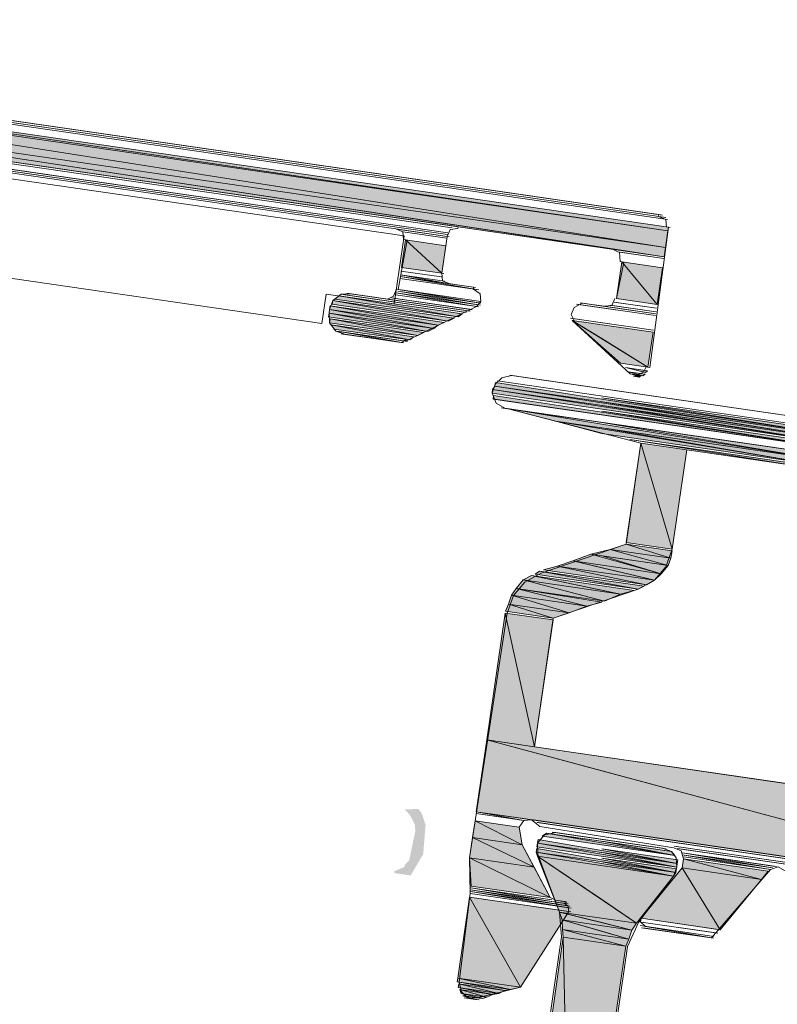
# Model space of a CAD drawing. Header units: millimetres. Extents: x 4446500 to 4448127, y 8380488 to 8381436.
# Tile 27 of 30: x 4448049 to 4448072, y 8381044 to 8381073. Entities that reach past the tile are written whole.
import ezdxf

# ---------------------------------------------------------------- set-up
doc = ezdxf.new("R2010")
doc.units = ezdxf.units.MM
doc.layers.add('Импорт в семействах', color=7, linetype='Continuous', lineweight=18)
doc.layers.add('Элементы узлов', color=7, linetype='Continuous', lineweight=18)

# ---------------------------------------------------------------- blocks, each defined once
blk = doc.blocks.new('Витражная стойка в сборе - Окно для витража_dwg-21250016-Разрез 2-2')
at = {"layer": 'Импорт в семействах'}
for points in [[(4448068.424, 8381065.933), (4448025.531, 8381072.167), (4448026.634, 8381072.506), (4448066.541, 8381066.23)], [(4448068.495, 8381066.422), (4448026.634, 8381072.506), (4448027.085, 8381072.552), (4448066.541, 8381066.712)], [(4448068.424, 8381065.933), (4448026.634, 8381072.506), (4448068.495, 8381066.422)], [(4448068.495, 8381066.422), (4448027.085, 8381072.552), (4448068.511, 8381066.531)], [(4448068.384, 8381065.662), (4448025.056, 8381071.959), (4448025.531, 8381072.167), (4448066.541, 8381065.942)], [(4448068.384, 8381065.662), (4448025.531, 8381072.167), (4448068.424, 8381065.933)], [(4448061.818, 8381065.172), (4448060.622, 8381065.346), (4448060.741, 8381066.161)], [(4448061.818, 8381065.172), (4448060.741, 8381066.161), (4448061.937, 8381065.988)], [(4448068.179, 8381064.248), (4448066.983, 8381064.422), (4448067.141, 8381065.509)], [(4448068.179, 8381064.248), (4448067.141, 8381065.509), (4448068.337, 8381065.335)], [(4448062.297, 8381063.881), (4448058.654, 8381064.411), (4448058.779, 8381064.504)], [(4448062.297, 8381063.881), (4448058.779, 8381064.504), (4448062.421, 8381063.974)], [(4448062.001, 8381063.758), (4448058.576, 8381064.255), (4448058.592, 8381064.364)], [(4448062.001, 8381063.758), (4448058.592, 8381064.364), (4448062.18, 8381063.843)], [(4448061.402, 8381063.456), (4448058.467, 8381063.883), (4448058.483, 8381063.992)], [(4448061.581, 8381063.541), (4448058.483, 8381063.992), (4448058.498, 8381064.1)], [(4448061.402, 8381063.456), (4448058.483, 8381063.992), (4448061.581, 8381063.541)], [(4448061.706, 8381063.634), (4448058.498, 8381064.1), (4448058.514, 8381064.209)], [(4448061.581, 8381063.541), (4448058.498, 8381064.1), (4448061.706, 8381063.634)], [(4448061.706, 8381063.634), (4448058.514, 8381064.209), (4448061.885, 8381063.719)], [(4448061.107, 8381063.333), (4448058.497, 8381063.712), (4448058.513, 8381063.821)], [(4448061.107, 8381063.333), (4448058.513, 8381063.821), (4448061.286, 8381063.418)], [(4448060.866, 8381063.201), (4448058.637, 8381063.525), (4448058.544, 8381063.65)], [(4448060.866, 8381063.201), (4448058.544, 8381063.65), (4448060.99, 8381063.294)], [(4448067.91, 8381062.4), (4448067.095, 8381062.518), (4448065.668, 8381063.78), (4448066.541, 8381063.243)], [(4448067.91, 8381062.4), (4448065.668, 8381063.78), (4448068.06, 8381063.432)], [(4448067.832, 8381062.244), (4448067.242, 8381062.385), (4448067.895, 8381062.291)], [(4448067.762, 8381062.144), (4448067.335, 8381062.261), (4448067.824, 8381062.19)], [(4448067.645, 8381062.105), (4448067.436, 8381062.191), (4448067.708, 8381062.152)], [(4448073.934, 8381060.303), (4448063.387, 8381061.835), (4448063.403, 8381061.945), (4448066.541, 8381061.455)], [(4448073.794, 8381060.101), (4448063.301, 8381061.626), (4448063.317, 8381061.735), (4448066.541, 8381061.232)], [(4448073.864, 8381060.202), (4448063.317, 8381061.735), (4448063.387, 8381061.835), (4448066.541, 8381061.344)], [(4448073.716, 8381059.946), (4448063.332, 8381061.455), (4448063.348, 8381061.564), (4448066.541, 8381061.065)], [(4448073.934, 8381060.303), (4448066.541, 8381061.489), (4448073.95, 8381060.412)], [(4448073.864, 8381060.202), (4448066.541, 8381061.377), (4448073.934, 8381060.303)], [(4448073.225, 8381059.628), (4448065.18, 8381060.798), (4448063.735, 8381061.174), (4448066.541, 8381060.717)], [(4448073.794, 8381060.101), (4448066.541, 8381061.266), (4448073.864, 8381060.202)], [(4448073.716, 8381059.946), (4448066.541, 8381061.1), (4448073.731, 8381060.054)], [(4448072.93, 8381059.505), (4448066.541, 8381060.437), (4448065.18, 8381060.798), (4448066.541, 8381060.571)], [(4448073.225, 8381059.628), (4448066.541, 8381060.766), (4448073.412, 8381059.768)], [(4448072.93, 8381059.505), (4448066.541, 8381060.6), (4448073.225, 8381059.628)], [(4448068.628, 8381057.022), (4448067.269, 8381057.219), (4448067.695, 8381060.155)], [(4448072.37, 8381059.475), (4448067.377, 8381060.257), (4448072.65, 8381059.49)], [(4448068.628, 8381057.022), (4448067.695, 8381060.155), (4448069.054, 8381059.957)], [(4448068.502, 8381056.54), (4448066.219, 8381056.872), (4448066.794, 8381057.011)], [(4448068.588, 8381056.75), (4448066.794, 8381057.011), (4448067.261, 8381057.165)], [(4448068.502, 8381056.54), (4448066.794, 8381057.011), (4448068.588, 8381056.75)], [(4448068.588, 8381056.75), (4448067.261, 8381057.165), (4448068.62, 8381056.967)], [(4448068.105, 8381056.098), (4448065.223, 8381056.517), (4448065.69, 8381056.671), (4448066.541, 8381056.469)], [(4448068.299, 8381056.292), (4448065.69, 8381056.671), (4448066.219, 8381056.872), (4448066.541, 8381056.782)], [(4448068.105, 8381056.098), (4448065.69, 8381056.671), (4448068.299, 8381056.292)], [(4448068.299, 8381056.292), (4448066.541, 8381056.825), (4448068.502, 8381056.54)], [(4448067.622, 8381055.835), (4448064.578, 8381056.278), (4448064.703, 8381056.371), (4448066.541, 8381056.033)], [(4448067.622, 8381055.835), (4448064.703, 8381056.371), (4448067.801, 8381055.92)], [(4448067.864, 8381055.967), (4448064.819, 8381056.409), (4448065.223, 8381056.517), (4448066.541, 8381056.242)], [(4448067.864, 8381055.967), (4448065.223, 8381056.517), (4448068.105, 8381056.098)], [(4448066.627, 8381055.48), (4448064.018, 8381055.859), (4448064.22, 8381056.108), (4448066.541, 8381055.503)], [(4448067.102, 8381055.689), (4448064.22, 8381056.108), (4448064.462, 8381056.239), (4448066.541, 8381055.806)], [(4448066.627, 8381055.48), (4448064.22, 8381056.108), (4448067.102, 8381055.689)], [(4448067.102, 8381055.689), (4448064.462, 8381056.239), (4448067.506, 8381055.797)], [(4448066.106, 8381055.334), (4448063.877, 8381055.658), (4448064.018, 8381055.859)], [(4448066.106, 8381055.334), (4448064.018, 8381055.859), (4448066.541, 8381055.456)], [(4448065.578, 8381055.133), (4448063.783, 8381055.394), (4448063.877, 8381055.658)], [(4448065.578, 8381055.133), (4448063.877, 8381055.658), (4448066.106, 8381055.334)], [(4448065.111, 8381054.979), (4448063.698, 8381055.184), (4448063.783, 8381055.394)], [(4448065.111, 8381054.979), (4448063.783, 8381055.394), (4448065.578, 8381055.133)], [(4448064.558, 8381051.173), (4448063.144, 8381051.379), (4448063.69, 8381055.13)], [(4448064.558, 8381051.173), (4448063.69, 8381055.13), (4448065.103, 8381054.925)], [(4448080.777, 8381046.652), (4448062.836, 8381049.259), (4448063.144, 8381051.379), (4448066.541, 8381050.468)], [(4448080.777, 8381046.652), (4448063.144, 8381051.379), (4448081.085, 8381048.771)], [(4448060.897, 8381047.375), (4448061.267, 8381048.008), (4448061.336, 8381048.866), (4448061.22, 8381049.216), (4448061.127, 8381049.34), (4448060.719, 8381049.325), (4448060.878, 8381049.155), (4448061.025, 8381048.866), (4448061.03, 8381048.669), (4448060.852, 8381047.826), (4448060.719, 8381047.679), (4448060.711, 8381047.625), (4448060.416, 8381047.501), (4448060.416, 8381047.445), (4448060.711, 8381047.402)], [(4448064.194, 8381048.284), (4448062.726, 8381048.497), (4448062.797, 8381048.987)], [(4448064.194, 8381048.284), (4448062.797, 8381048.987), (4448064.102, 8381048.798)], [(4448064.542, 8381047.623), (4448062.639, 8381047.9), (4448062.726, 8381048.497)], [(4448064.542, 8381047.623), (4448062.726, 8381048.497), (4448064.194, 8381048.284)], [(4448068.699, 8381047.962), (4448064.785, 8381048.531), (4448064.909, 8381048.624), (4448066.541, 8381048.339)], [(4448068.76, 8381047.62), (4448064.628, 8381048.221), (4448064.644, 8381048.33), (4448066.541, 8381048.003)], [(4448068.776, 8381047.729), (4448064.644, 8381048.33), (4448064.66, 8381048.439), (4448066.541, 8381048.115)], [(4448068.699, 8381047.962), (4448066.541, 8381048.387), (4448068.606, 8381048.087)], [(4448068.736, 8381047.457), (4448064.605, 8381048.058), (4448064.621, 8381048.167), (4448066.541, 8381047.836)], [(4448068.666, 8381047.357), (4448064.643, 8381047.941), (4448064.605, 8381048.058), (4448066.541, 8381047.724)], [(4448067.575, 8381045.961), (4448065.292, 8381046.293), (4448064.643, 8381047.941), (4448066.541, 8381046.66)], [(4448067.575, 8381045.961), (4448064.643, 8381047.941), (4448068.666, 8381047.357)], [(4448068.776, 8381047.729), (4448066.541, 8381048.166), (4448068.792, 8381047.838)], [(4448068.76, 8381047.62), (4448066.541, 8381048.054), (4448068.776, 8381047.729)], [(4448065.021, 8381046.721), (4448062.683, 8381047.061), (4448062.639, 8381047.9)], [(4448065.021, 8381046.721), (4448062.639, 8381047.9), (4448064.542, 8381047.623)], [(4448068.736, 8381047.457), (4448066.541, 8381047.888), (4448068.752, 8381047.567)], [(4448068.666, 8381047.357), (4448066.541, 8381047.776), (4448068.736, 8381047.457)], [(4448071.261, 8381047.257), (4448068.923, 8381047.597), (4448068.963, 8381047.869)], [(4448071.261, 8381047.257), (4448068.963, 8381047.869), (4448071.463, 8381047.505)], [(4448070.045, 8381045.768), (4448067.708, 8381046.108), (4448068.923, 8381047.597)], [(4448070.045, 8381045.768), (4448068.923, 8381047.597), (4448071.261, 8381047.257)], [(4448064.137, 8381044.074), (4448062.288, 8381044.343), (4448062.636, 8381046.734)], [(4448064.137, 8381044.074), (4448062.636, 8381046.734), (4448065.572, 8381046.307)], [(4448067.435, 8381045.759), (4448065.369, 8381046.059), (4448065.292, 8381046.293), (4448066.541, 8381045.982)], [(4448067.435, 8381045.759), (4448065.292, 8381046.293), (4448067.575, 8381045.961)], [(4448067.341, 8381045.495), (4448065.384, 8381045.78), (4448065.369, 8381046.059), (4448066.541, 8381045.724)], [(4448067.341, 8381045.495), (4448065.369, 8381046.059), (4448067.435, 8381045.759)], [(4448067.255, 8381045.286), (4448065.407, 8381045.555), (4448065.384, 8381045.78), (4448066.541, 8381045.474)], [(4448067.255, 8381045.286), (4448065.384, 8381045.78), (4448067.341, 8381045.495)], [(4448065.635, 8381034.141), (4448063.787, 8381034.41), (4448065.407, 8381045.555), (4448065.565, 8381037.63)], [(4448065.635, 8381034.141), (4448065.407, 8381045.555), (4448067.255, 8381045.286), (4448066.142, 8381037.63)], [(4448063.849, 8381044.004), (4448062.272, 8381044.233), (4448062.288, 8381044.343)], [(4448063.678, 8381043.974), (4448062.272, 8381044.233), (4448063.849, 8381044.004)], [(4448063.849, 8381044.004), (4448062.288, 8381044.343), (4448064.137, 8381044.074)], [(4448063.499, 8381043.889), (4448062.303, 8381044.063), (4448062.319, 8381044.171)], [(4448063.499, 8381043.889), (4448062.319, 8381044.171), (4448063.678, 8381043.974)], [(4448063.328, 8381043.858), (4448062.303, 8381044.063), (4448063.499, 8381043.889)], [(4448063.149, 8381043.773), (4448062.388, 8381043.883), (4448062.35, 8381044)], [(4448063.149, 8381043.773), (4448062.35, 8381044), (4448063.328, 8381043.858)], [(4448063.033, 8381043.734), (4448062.388, 8381043.883), (4448063.149, 8381043.773)]]:
    blk.add_hatch(color=256, dxfattribs=at).paths.add_polyline_path(points)
for p, q in [((4448068.495, 8381066.422), (4448026.634, 8381072.506)), ((4448026.634, 8381072.506), (4448066.541, 8381066.23)), ((4448068.424, 8381065.933), (4448026.634, 8381072.506)), ((4448026.634, 8381072.506), (4448068.495, 8381066.422)), ((4448027.085, 8381072.552), (4448066.541, 8381066.712)), ((4448068.495, 8381066.422), (4448027.085, 8381072.552)), ((4448027.085, 8381072.552), (4448068.511, 8381066.531)), ((4448068.424, 8381065.933), (4448025.531, 8381072.167)), ((4448025.531, 8381072.167), (4448066.541, 8381065.942)), ((4448068.384, 8381065.662), (4448025.531, 8381072.167)), ((4448025.531, 8381072.167), (4448068.424, 8381065.933)), ((4448068.384, 8381065.662), (4448025.056, 8381071.959)), ((4448066.541, 8381066.712), (4448068.495, 8381066.422)), ((4448061.976, 8381066.259), (4448062.031, 8381066.252)), ((4448068.495, 8381066.422), (4448068.424, 8381065.933)), ((4448068.511, 8381066.531), (4448068.495, 8381066.422)), ((4448060.622, 8381065.346), (4448060.741, 8381066.161)), ((4448060.741, 8381066.161), (4448061.818, 8381065.172)), ((4448061.818, 8381065.172), (4448060.741, 8381066.161)), ((4448060.741, 8381066.161), (4448061.937, 8381065.988)), ((4448061.937, 8381065.988), (4448061.818, 8381065.172)), ((4448066.541, 8381066.23), (4448068.424, 8381065.933)), ((4448066.541, 8381065.942), (4448068.384, 8381065.662)), ((4448068.424, 8381065.933), (4448068.384, 8381065.662)), ((4448066.983, 8381064.422), (4448067.141, 8381065.509)), ((4448067.141, 8381065.509), (4448068.179, 8381064.248)), ((4448068.179, 8381064.248), (4448067.141, 8381065.509)), ((4448067.141, 8381065.509), (4448068.337, 8381065.335)), ((4448061.818, 8381065.172), (4448060.622, 8381065.346)), ((4448061.818, 8381065.172), (4448061.873, 8381065.164)), ((4448068.337, 8381065.335), (4448068.179, 8381064.248)), ((4448062.051, 8381064.861), (4448062.105, 8381064.853)), ((4448058.654, 8381064.411), (4448058.779, 8381064.504)), ((4448058.779, 8381064.504), (4448062.297, 8381063.881)), ((4448062.297, 8381063.881), (4448058.779, 8381064.504)), ((4448058.779, 8381064.504), (4448062.421, 8381063.974)), ((4448058.576, 8381064.255), (4448058.592, 8381064.364)), ((4448062.001, 8381063.758), (4448058.576, 8381064.255)), ((4448058.592, 8381064.364), (4448062.001, 8381063.758)), ((4448062.001, 8381063.758), (4448058.592, 8381064.364)), ((4448058.592, 8381064.364), (4448062.18, 8381063.843)), ((4448062.297, 8381063.881), (4448058.654, 8381064.411)), ((4448068.179, 8381064.248), (4448066.983, 8381064.422)), ((4448058.467, 8381063.883), (4448058.483, 8381063.992)), ((4448058.483, 8381063.992), (4448058.498, 8381064.1)), ((4448058.483, 8381063.992), (4448058.537, 8381063.984)), ((4448061.581, 8381063.541), (4448058.483, 8381063.992)), ((4448058.483, 8381063.992), (4448061.402, 8381063.456)), ((4448061.402, 8381063.456), (4448058.483, 8381063.992)), ((4448058.483, 8381063.992), (4448061.581, 8381063.541)), ((4448058.498, 8381064.1), (4448058.514, 8381064.209)), ((4448058.498, 8381064.1), (4448058.553, 8381064.092)), ((4448061.706, 8381063.634), (4448058.498, 8381064.1)), ((4448058.498, 8381064.1), (4448061.581, 8381063.541)), ((4448061.581, 8381063.541), (4448058.498, 8381064.1)), ((4448058.498, 8381064.1), (4448061.706, 8381063.634)), ((4448058.514, 8381064.209), (4448061.706, 8381063.634)), ((4448061.706, 8381063.634), (4448058.514, 8381064.209)), ((4448058.514, 8381064.209), (4448061.885, 8381063.719)), ((4448062.421, 8381063.974), (4448062.297, 8381063.881)), ((4448062.841, 8381064.191), (4448062.896, 8381064.183)), ((4448061.402, 8381063.456), (4448058.467, 8381063.883)), ((4448058.497, 8381063.712), (4448058.513, 8381063.821)), ((4448061.107, 8381063.333), (4448058.497, 8381063.712)), ((4448058.513, 8381063.821), (4448061.107, 8381063.333)), ((4448061.107, 8381063.333), (4448058.513, 8381063.821)), ((4448058.513, 8381063.821), (4448061.286, 8381063.418)), ((4448058.637, 8381063.525), (4448058.544, 8381063.65)), ((4448058.544, 8381063.65), (4448060.866, 8381063.201)), ((4448060.866, 8381063.201), (4448058.544, 8381063.65)), ((4448058.544, 8381063.65), (4448060.99, 8381063.294)), ((4448061.706, 8381063.634), (4448061.581, 8381063.541)), ((4448061.885, 8381063.719), (4448061.706, 8381063.634)), ((4448062.18, 8381063.843), (4448062.001, 8381063.758)), ((4448067.095, 8381062.518), (4448065.668, 8381063.78)), ((4448065.668, 8381063.78), (4448066.541, 8381063.243)), ((4448067.91, 8381062.4), (4448065.668, 8381063.78)), ((4448065.668, 8381063.78), (4448068.06, 8381063.432)), ((4448060.866, 8381063.201), (4448058.637, 8381063.525)), ((4448061.286, 8381063.418), (4448061.107, 8381063.333)), ((4448061.581, 8381063.541), (4448061.402, 8381063.456)), ((4448068.06, 8381063.432), (4448067.91, 8381062.4)), ((4448060.99, 8381063.294), (4448060.866, 8381063.201)), ((4448066.541, 8381063.243), (4448067.91, 8381062.4)), ((4448067.91, 8381062.4), (4448067.095, 8381062.518)), ((4448067.832, 8381062.244), (4448067.242, 8381062.385)), ((4448067.242, 8381062.385), (4448067.895, 8381062.291)), ((4448067.762, 8381062.144), (4448067.335, 8381062.261)), ((4448067.335, 8381062.261), (4448067.824, 8381062.19)), ((4448067.645, 8381062.105), (4448067.436, 8381062.191)), ((4448067.436, 8381062.191), (4448067.708, 8381062.152)), ((4448067.824, 8381062.19), (4448067.762, 8381062.144)), ((4448067.895, 8381062.291), (4448067.832, 8381062.244)), ((4448063.387, 8381061.835), (4448063.403, 8381061.945)), ((4448063.403, 8381061.945), (4448066.541, 8381061.455)), ((4448067.708, 8381062.152), (4448067.645, 8381062.105)), ((4448063.301, 8381061.626), (4448063.317, 8381061.735)), ((4448073.794, 8381060.101), (4448063.301, 8381061.626)), ((4448063.317, 8381061.735), (4448063.387, 8381061.835)), ((4448073.864, 8381060.202), (4448063.317, 8381061.735)), ((4448063.317, 8381061.735), (4448066.541, 8381061.232)), ((4448073.934, 8381060.303), (4448063.387, 8381061.835)), ((4448063.387, 8381061.835), (4448066.541, 8381061.344)), ((4448063.332, 8381061.455), (4448063.348, 8381061.564)), ((4448073.716, 8381059.946), (4448063.332, 8381061.455)), ((4448063.348, 8381061.564), (4448066.541, 8381061.065)), ((4448073.934, 8381060.303), (4448066.541, 8381061.489)), ((4448066.541, 8381061.489), (4448073.95, 8381060.412)), ((4448066.541, 8381061.455), (4448073.934, 8381060.303)), ((4448073.864, 8381060.202), (4448066.541, 8381061.377)), ((4448066.541, 8381061.377), (4448073.934, 8381060.303)), ((4448066.541, 8381061.344), (4448073.864, 8381060.202)), ((4448065.18, 8381060.798), (4448063.735, 8381061.174)), ((4448063.735, 8381061.174), (4448066.541, 8381060.717)), ((4448073.794, 8381060.101), (4448066.541, 8381061.266)), ((4448066.541, 8381061.266), (4448073.864, 8381060.202)), ((4448066.541, 8381061.232), (4448073.794, 8381060.101)), ((4448073.716, 8381059.946), (4448066.541, 8381061.1)), ((4448066.541, 8381061.1), (4448073.731, 8381060.054)), ((4448066.541, 8381061.065), (4448073.716, 8381059.946)), ((4448073.225, 8381059.628), (4448065.18, 8381060.798)), ((4448066.541, 8381060.437), (4448065.18, 8381060.798)), ((4448065.18, 8381060.798), (4448066.541, 8381060.571)), ((4448073.225, 8381059.628), (4448066.541, 8381060.766)), ((4448066.541, 8381060.766), (4448073.412, 8381059.768)), ((4448066.541, 8381060.717), (4448073.225, 8381059.628)), ((4448072.93, 8381059.505), (4448066.541, 8381060.6)), ((4448066.541, 8381060.6), (4448073.225, 8381059.628)), ((4448066.541, 8381060.571), (4448072.93, 8381059.505)), ((4448072.93, 8381059.505), (4448066.541, 8381060.437)), ((4448067.269, 8381057.219), (4448067.695, 8381060.155)), ((4448072.37, 8381059.475), (4448067.377, 8381060.257)), ((4448067.377, 8381060.257), (4448072.65, 8381059.49)), ((4448067.695, 8381060.155), (4448068.628, 8381057.022)), ((4448068.628, 8381057.022), (4448067.695, 8381060.155)), ((4448067.695, 8381060.155), (4448069.054, 8381059.957)), ((4448069.054, 8381059.957), (4448068.628, 8381057.022)), ((4448066.219, 8381056.872), (4448066.794, 8381057.011)), ((4448066.794, 8381057.011), (4448067.261, 8381057.165)), ((4448068.588, 8381056.75), (4448066.794, 8381057.011)), ((4448066.794, 8381057.011), (4448068.502, 8381056.54)), ((4448068.502, 8381056.54), (4448066.794, 8381057.011)), ((4448066.794, 8381057.011), (4448068.588, 8381056.75)), ((4448067.261, 8381057.165), (4448068.588, 8381056.75)), ((4448068.588, 8381056.75), (4448067.261, 8381057.165)), ((4448067.261, 8381057.165), (4448068.62, 8381056.967)), ((4448068.628, 8381057.022), (4448067.269, 8381057.219)), ((4448068.62, 8381056.967), (4448068.588, 8381056.75)), ((4448065.223, 8381056.517), (4448065.69, 8381056.671)), ((4448065.69, 8381056.671), (4448066.219, 8381056.872)), ((4448068.299, 8381056.292), (4448065.69, 8381056.671)), ((4448065.69, 8381056.671), (4448066.541, 8381056.469)), ((4448068.105, 8381056.098), (4448065.69, 8381056.671)), ((4448065.69, 8381056.671), (4448068.299, 8381056.292)), ((4448068.502, 8381056.54), (4448066.219, 8381056.872)), ((4448066.219, 8381056.872), (4448066.541, 8381056.782)), ((4448068.299, 8381056.292), (4448066.541, 8381056.825)), ((4448066.541, 8381056.825), (4448068.502, 8381056.54)), ((4448066.541, 8381056.782), (4448068.299, 8381056.292)), ((4448068.588, 8381056.75), (4448068.502, 8381056.54)), ((4448064.578, 8381056.278), (4448064.703, 8381056.371)), ((4448064.703, 8381056.371), (4448066.541, 8381056.033)), ((4448067.622, 8381055.835), (4448064.703, 8381056.371)), ((4448064.703, 8381056.371), (4448067.801, 8381055.92)), ((4448064.819, 8381056.409), (4448065.223, 8381056.517)), ((4448067.864, 8381055.967), (4448064.819, 8381056.409)), ((4448068.105, 8381056.098), (4448065.223, 8381056.517)), ((4448065.223, 8381056.517), (4448066.541, 8381056.242)), ((4448067.864, 8381055.967), (4448065.223, 8381056.517)), ((4448065.223, 8381056.517), (4448068.105, 8381056.098)), ((4448066.541, 8381056.469), (4448068.105, 8381056.098)), ((4448068.502, 8381056.54), (4448068.299, 8381056.292)), ((4448064.018, 8381055.859), (4448064.22, 8381056.108)), ((4448064.22, 8381056.108), (4448064.462, 8381056.239)), ((4448067.102, 8381055.689), (4448064.22, 8381056.108)), ((4448064.22, 8381056.108), (4448066.541, 8381055.503)), ((4448066.627, 8381055.48), (4448064.22, 8381056.108)), ((4448064.22, 8381056.108), (4448067.102, 8381055.689)), ((4448064.462, 8381056.239), (4448066.541, 8381055.806)), ((4448067.102, 8381055.689), (4448064.462, 8381056.239)), ((4448064.462, 8381056.239), (4448067.506, 8381055.797)), ((4448067.622, 8381055.835), (4448064.578, 8381056.278)), ((4448066.541, 8381056.242), (4448067.864, 8381055.967)), ((4448068.105, 8381056.098), (4448067.864, 8381055.967)), ((4448068.299, 8381056.292), (4448068.105, 8381056.098)), ((4448063.877, 8381055.658), (4448064.018, 8381055.859)), ((4448066.627, 8381055.48), (4448064.018, 8381055.859)), ((4448064.018, 8381055.859), (4448066.106, 8381055.334)), ((4448066.106, 8381055.334), (4448064.018, 8381055.859)), ((4448064.018, 8381055.859), (4448066.541, 8381055.456)), ((4448066.541, 8381056.033), (4448067.622, 8381055.835)), ((4448066.541, 8381055.806), (4448067.102, 8381055.689)), ((4448067.506, 8381055.797), (4448067.102, 8381055.689)), ((4448067.801, 8381055.92), (4448067.622, 8381055.835)), ((4448063.783, 8381055.394), (4448063.877, 8381055.658)), ((4448066.106, 8381055.334), (4448063.877, 8381055.658)), ((4448063.877, 8381055.658), (4448065.578, 8381055.133)), ((4448065.578, 8381055.133), (4448063.877, 8381055.658)), ((4448063.877, 8381055.658), (4448066.106, 8381055.334)), ((4448066.541, 8381055.503), (4448066.627, 8381055.48)), ((4448067.102, 8381055.689), (4448066.627, 8381055.48)), ((4448063.698, 8381055.184), (4448063.783, 8381055.394)), ((4448065.578, 8381055.133), (4448063.783, 8381055.394)), ((4448063.783, 8381055.394), (4448065.111, 8381054.979)), ((4448065.111, 8381054.979), (4448063.783, 8381055.394)), ((4448063.783, 8381055.394), (4448065.578, 8381055.133)), ((4448066.106, 8381055.334), (4448065.578, 8381055.133)), ((4448066.541, 8381055.456), (4448066.106, 8381055.334)), ((4448063.144, 8381051.379), (4448063.69, 8381055.13)), ((4448063.69, 8381055.13), (4448064.558, 8381051.173)), ((4448064.558, 8381051.173), (4448063.69, 8381055.13)), ((4448063.69, 8381055.13), (4448065.103, 8381054.925)), ((4448065.111, 8381054.979), (4448063.698, 8381055.184)), ((4448065.103, 8381054.925), (4448064.558, 8381051.173)), ((4448065.578, 8381055.133), (4448065.111, 8381054.979)), ((4448062.836, 8381049.259), (4448063.144, 8381051.379)), ((4448064.558, 8381051.173), (4448063.144, 8381051.379)), ((4448063.144, 8381051.379), (4448066.541, 8381050.468)), ((4448080.777, 8381046.652), (4448063.144, 8381051.379)), ((4448063.144, 8381051.379), (4448081.085, 8381048.771)), ((4448066.541, 8381050.468), (4448080.777, 8381046.652)), ((4448080.777, 8381046.652), (4448062.836, 8381049.259)), ((4448062.726, 8381048.497), (4448062.797, 8381048.987)), ((4448062.797, 8381048.987), (4448064.194, 8381048.284)), ((4448064.194, 8381048.284), (4448062.797, 8381048.987)), ((4448062.797, 8381048.987), (4448064.102, 8381048.798)), ((4448064.102, 8381048.798), (4448064.194, 8381048.284)), ((4448062.639, 8381047.9), (4448062.726, 8381048.497)), ((4448064.194, 8381048.284), (4448062.726, 8381048.497)), ((4448062.726, 8381048.497), (4448064.542, 8381047.623)), ((4448064.542, 8381047.623), (4448062.726, 8381048.497)), ((4448062.726, 8381048.497), (4448064.194, 8381048.284)), ((4448064.785, 8381048.531), (4448064.909, 8381048.624)), ((4448068.699, 8381047.962), (4448064.785, 8381048.531)), ((4448064.909, 8381048.624), (4448066.541, 8381048.339)), ((4448064.194, 8381048.284), (4448064.542, 8381047.623)), ((4448064.628, 8381048.221), (4448064.644, 8381048.33)), ((4448068.76, 8381047.62), (4448064.628, 8381048.221)), ((4448064.644, 8381048.33), (4448064.66, 8381048.439)), ((4448068.776, 8381047.729), (4448064.644, 8381048.33)), ((4448064.644, 8381048.33), (4448066.541, 8381048.003)), ((4448064.66, 8381048.439), (4448066.541, 8381048.115)), ((4448068.699, 8381047.962), (4448066.541, 8381048.387)), ((4448066.541, 8381048.387), (4448068.606, 8381048.087)), ((4448066.541, 8381048.339), (4448068.699, 8381047.962)), ((4448064.605, 8381048.058), (4448064.621, 8381048.167)), ((4448068.736, 8381047.457), (4448064.605, 8381048.058)), ((4448064.643, 8381047.941), (4448064.605, 8381048.058)), ((4448064.605, 8381048.058), (4448066.541, 8381047.724)), ((4448064.621, 8381048.167), (4448066.541, 8381047.836)), ((4448068.666, 8381047.357), (4448064.643, 8381047.941)), ((4448065.292, 8381046.293), (4448064.643, 8381047.941)), ((4448064.643, 8381047.941), (4448066.541, 8381046.66)), ((4448067.575, 8381045.961), (4448064.643, 8381047.941)), ((4448064.643, 8381047.941), (4448068.666, 8381047.357)), ((4448068.776, 8381047.729), (4448066.541, 8381048.166)), ((4448066.541, 8381048.166), (4448068.792, 8381047.838)), ((4448066.541, 8381048.115), (4448068.776, 8381047.729)), ((4448068.76, 8381047.62), (4448066.541, 8381048.054)), ((4448066.541, 8381048.054), (4448068.776, 8381047.729)), ((4448066.541, 8381048.003), (4448068.76, 8381047.62)), ((4448068.606, 8381048.087), (4448068.699, 8381047.962)), ((4448064.542, 8381047.623), (4448062.639, 8381047.9)), ((4448062.683, 8381047.061), (4448062.639, 8381047.9)), ((4448062.639, 8381047.9), (4448065.021, 8381046.721)), ((4448065.021, 8381046.721), (4448062.639, 8381047.9)), ((4448062.639, 8381047.9), (4448064.542, 8381047.623)), ((4448068.736, 8381047.457), (4448066.541, 8381047.888)), ((4448066.541, 8381047.888), (4448068.752, 8381047.567)), ((4448066.541, 8381047.836), (4448068.736, 8381047.457)), ((4448068.666, 8381047.357), (4448066.541, 8381047.776)), ((4448066.541, 8381047.776), (4448068.736, 8381047.457)), ((4448066.541, 8381047.724), (4448068.666, 8381047.357)), ((4448068.776, 8381047.729), (4448068.76, 8381047.62)), ((4448068.792, 8381047.838), (4448068.776, 8381047.729)), ((4448068.923, 8381047.597), (4448068.963, 8381047.869)), ((4448068.963, 8381047.869), (4448071.261, 8381047.257)), ((4448071.261, 8381047.257), (4448068.963, 8381047.869)), ((4448068.963, 8381047.869), (4448071.463, 8381047.505)), ((4448064.542, 8381047.623), (4448065.021, 8381046.721)), ((4448068.666, 8381047.357), (4448067.575, 8381045.961)), ((4448067.708, 8381046.108), (4448068.923, 8381047.597)), ((4448068.736, 8381047.457), (4448068.666, 8381047.357)), ((4448068.752, 8381047.567), (4448068.736, 8381047.457)), ((4448071.261, 8381047.257), (4448068.923, 8381047.597)), ((4448068.923, 8381047.597), (4448070.045, 8381045.768)), ((4448070.045, 8381045.768), (4448068.923, 8381047.597)), ((4448068.923, 8381047.597), (4448071.261, 8381047.257)), ((4448071.463, 8381047.505), (4448071.261, 8381047.257)), ((4448065.021, 8381046.721), (4448062.683, 8381047.061)), ((4448071.261, 8381047.257), (4448070.045, 8381045.768)), ((4448062.288, 8381044.343), (4448062.636, 8381046.734)), ((4448062.636, 8381046.734), (4448064.137, 8381044.074)), ((4448064.137, 8381044.074), (4448062.636, 8381046.734)), ((4448062.636, 8381046.734), (4448065.572, 8381046.307)), ((4448066.541, 8381046.66), (4448067.575, 8381045.961)), ((4448065.572, 8381046.307), (4448064.137, 8381044.074)), ((4448067.575, 8381045.961), (4448065.292, 8381046.293)), ((4448065.369, 8381046.059), (4448065.292, 8381046.293)), ((4448065.292, 8381046.293), (4448066.541, 8381045.982)), ((4448067.435, 8381045.759), (4448065.292, 8381046.293)), ((4448065.292, 8381046.293), (4448067.575, 8381045.961)), ((4448067.435, 8381045.759), (4448065.369, 8381046.059)), ((4448065.384, 8381045.78), (4448065.369, 8381046.059)), ((4448065.369, 8381046.059), (4448066.541, 8381045.724)), ((4448067.341, 8381045.495), (4448065.369, 8381046.059)), ((4448065.369, 8381046.059), (4448067.435, 8381045.759)), ((4448066.541, 8381045.982), (4448067.435, 8381045.759)), ((4448067.575, 8381045.961), (4448067.435, 8381045.759)), ((4448070.045, 8381045.768), (4448067.708, 8381046.108)), ((4448067.341, 8381045.495), (4448065.384, 8381045.78)), ((4448065.407, 8381045.555), (4448065.384, 8381045.78)), ((4448065.384, 8381045.78), (4448066.541, 8381045.474)), ((4448067.255, 8381045.286), (4448065.384, 8381045.78)), ((4448065.384, 8381045.78), (4448067.341, 8381045.495)), ((4448066.541, 8381045.724), (4448067.341, 8381045.495)), ((4448067.435, 8381045.759), (4448067.341, 8381045.495)), ((4448063.787, 8381034.41), (4448065.407, 8381045.555)), ((4448067.255, 8381045.286), (4448065.407, 8381045.555)), ((4448065.407, 8381045.555), (4448065.565, 8381037.63)), ((4448065.635, 8381034.141), (4448065.407, 8381045.555)), ((4448065.407, 8381045.555), (4448067.255, 8381045.286)), ((4448066.541, 8381045.474), (4448067.255, 8381045.286)), ((4448067.341, 8381045.495), (4448067.255, 8381045.286)), ((4448067.255, 8381045.286), (4448066.142, 8381037.63)), ((4448062.272, 8381044.233), (4448062.288, 8381044.343)), ((4448063.849, 8381044.004), (4448062.272, 8381044.233)), ((4448063.678, 8381043.974), (4448062.272, 8381044.233)), ((4448062.272, 8381044.233), (4448063.849, 8381044.004)), ((4448064.137, 8381044.074), (4448062.288, 8381044.343)), ((4448062.288, 8381044.343), (4448063.849, 8381044.004)), ((4448063.849, 8381044.004), (4448062.288, 8381044.343)), ((4448062.288, 8381044.343), (4448064.137, 8381044.074)), ((4448062.303, 8381044.063), (4448062.319, 8381044.171)), ((4448062.319, 8381044.171), (4448063.499, 8381043.889)), ((4448063.499, 8381043.889), (4448062.319, 8381044.171)), ((4448062.319, 8381044.171), (4448063.678, 8381043.974)), ((4448063.499, 8381043.889), (4448062.303, 8381044.063)), ((4448063.328, 8381043.858), (4448062.303, 8381044.063)), ((4448062.303, 8381044.063), (4448063.499, 8381043.889)), ((4448062.388, 8381043.883), (4448062.35, 8381044)), ((4448062.35, 8381044), (4448063.149, 8381043.773)), ((4448063.149, 8381043.773), (4448062.35, 8381044)), ((4448062.35, 8381044), (4448063.328, 8381043.858)), ((4448063.149, 8381043.773), (4448062.388, 8381043.883)), ((4448063.033, 8381043.734), (4448062.388, 8381043.883)), ((4448062.388, 8381043.883), (4448063.149, 8381043.773)), ((4448063.328, 8381043.858), (4448063.149, 8381043.773)), ((4448063.499, 8381043.889), (4448063.328, 8381043.858)), ((4448063.678, 8381043.974), (4448063.499, 8381043.889)), ((4448063.849, 8381044.004), (4448063.678, 8381043.974)), ((4448064.137, 8381044.074), (4448063.849, 8381044.004)), ((4448063.149, 8381043.773), (4448063.033, 8381043.734))]:
    blk.add_line(p, q, dxfattribs=at)
at = {"layer": 'Импорт в семействах', "flags": 128}
for points in [[(4448027.824, 8381072.667), (4448068.488, 8381066.757), (4448027.824, 8381072.667), (4448068.488, 8381066.757)], [(4448028.538, 8381072.618), (4448068.442, 8381066.819), (4448028.212, 8381072.665), (4448028.538, 8381072.618), (4448068.442, 8381066.819)], [(4448024.753, 8381071.78), (4448061.992, 8381066.368), (4448024.753, 8381071.78), (4448061.992, 8381066.368)], [(4448039.369, 8381069.601), (4448061.984, 8381066.314), (4448039.423, 8381069.593), (4448039.369, 8381069.601), (4448061.984, 8381066.314)], [(4448060.702, 8381066.278), (4448046.568, 8381068.332), (4448046.275, 8381066.321), (4448048.232, 8381066.036), (4448048.106, 8381065.167), (4448058.272, 8381063.689), (4448058.398, 8381064.559), (4448060.41, 8381064.267)], [(4448060.664, 8381066.395), (4448061.968, 8381066.205), (4448060.664, 8381066.395), (4448061.968, 8381066.205)], [(4448060.607, 8381065.237), (4448061.803, 8381065.063), (4448060.607, 8381065.237), (4448061.803, 8381065.063)], [(4448058.95, 8381064.535), (4448062.484, 8381064.021), (4448058.841, 8381064.551), (4448058.95, 8381064.535), (4448062.538, 8381064.013), (4448062.484, 8381064.021)], [(4448060.379, 8381064.438), (4448062.663, 8381064.106), (4448060.325, 8381064.445), (4448060.379, 8381064.438), (4448062.717, 8381064.098), (4448062.663, 8381064.106)], [(4448065.848, 8381064.253), (4448068.132, 8381063.922), (4448065.794, 8381064.261), (4448065.848, 8381064.253), (4448068.132, 8381063.922)], [(4448066.843, 8381064.22), (4448068.147, 8381064.031), (4448066.788, 8381064.228), (4448066.843, 8381064.22), (4448068.147, 8381064.031)], [(4448066.967, 8381064.313), (4448068.163, 8381064.139), (4448066.913, 8381064.321), (4448066.967, 8381064.313), (4448068.163, 8381064.139)], [(4448065.622, 8381063.843), (4448068.068, 8381063.487), (4448065.676, 8381063.835), (4448065.622, 8381063.843), (4448068.068, 8381063.487)], [(4448063.465, 8381061.991), (4448074.012, 8381060.458), (4448063.465, 8381061.991), (4448074.012, 8381060.458)], [(4448063.878, 8381062.153), (4448074.044, 8381060.676), (4448063.823, 8381062.161), (4448063.878, 8381062.153), (4448074.044, 8381060.676)], [(4448063.317, 8381061.735), (4448073.864, 8381060.202), (4448063.317, 8381061.735), (4448073.864, 8381060.202)], [(4448063.332, 8381061.455), (4448073.661, 8381059.954), (4448063.386, 8381061.447), (4448063.332, 8381061.455), (4448073.716, 8381059.946), (4448073.661, 8381059.954)], [(4448064.622, 8381048.943), (4448078.92, 8381046.865), (4448064.677, 8381048.936), (4448064.622, 8381048.943), (4448078.975, 8381046.858), (4448078.92, 8381046.865)], [(4448064.963, 8381048.616), (4448068.606, 8381048.087), (4448064.909, 8381048.624), (4448064.963, 8381048.616), (4448068.606, 8381048.087)], [(4448065.189, 8381048.64), (4448068.451, 8381048.166), (4448065.08, 8381048.655), (4448065.189, 8381048.64), (4448068.451, 8381048.166)], [(4448068.684, 8381048.242), (4448074.827, 8381047.349), (4448068.738, 8381048.234), (4448068.684, 8381048.242), (4448074.881, 8381047.341), (4448074.827, 8381047.349)], [(4448062.636, 8381046.734), (4448065.572, 8381046.307), (4448062.636, 8381046.734), (4448065.626, 8381046.3), (4448065.572, 8381046.307)], [(4448065.168, 8381046.588), (4448065.549, 8381046.533), (4448065.168, 8381046.588), (4448065.549, 8381046.533)], [(4448062.59, 8381043.744), (4448062.807, 8381043.712), (4448062.59, 8381043.744), (4448062.807, 8381043.712), (4448062.59, 8381043.744), (4448062.753, 8381043.72), (4448062.644, 8381043.736), (4448062.753, 8381043.72), (4448062.644, 8381043.736), (4448062.59, 8381043.744), (4448062.807, 8381043.712), (4448062.753, 8381043.72)]]:
    blk.add_lwpolyline(points, close=True, dxfattribs=at)
for points in [[(4448028.981, 8381072.609), (4448068.341, 8381066.889), (4448028.981, 8381072.609), (4448028.818, 8381072.633), (4448068.341, 8381066.889), (4448029.035, 8381072.601), (4448068.286, 8381066.897), (4448029.035, 8381072.601)], [(4448029.035, 8381072.601), (4448068.286, 8381066.897), (4448028.981, 8381072.609)], [(4448068.456, 8381066.539), (4448068.434, 8381066.765), (4448068.224, 8381066.85), (4448068.232, 8381066.905), (4448029.035, 8381072.601), (4448029.09, 8381072.593)], [(4448025.056, 8381071.959), (4448062.241, 8381066.554), (4448025.056, 8381071.959), (4448062.296, 8381066.547), (4448062.241, 8381066.554), (4448025.056, 8381071.959), (4448062.187, 8381066.562), (4448025.056, 8381071.959), (4448062.241, 8381066.554), (4448062.187, 8381066.562), (4448025.056, 8381071.959), (4448062.133, 8381066.57), (4448024.947, 8381071.975), (4448024.994, 8381071.912), (4448062.125, 8381066.515), (4448024.994, 8381071.912)], [(4448039.159, 8381069.687), (4448061.992, 8381066.368), (4448039.159, 8381069.687), (4448039.268, 8381069.671), (4448061.992, 8381066.368), (4448039.159, 8381069.687), (4448039.268, 8381069.671), (4448061.992, 8381066.368), (4448039.322, 8381069.663), (4448039.268, 8381069.671), (4448061.992, 8381066.368), (4448039.268, 8381069.671)], [(4448046.754, 8381068.472), (4448060.454, 8381066.481), (4448060.664, 8381066.395), (4448060.686, 8381066.169), (4448060.795, 8381066.154), (4448060.528, 8381064.694), (4448060.582, 8381064.686)], [(4448067.017, 8381065.804), (4448068.377, 8381065.607), (4448067.017, 8381065.804), (4448066.862, 8381065.883), (4448068.384, 8381065.662), (4448066.862, 8381065.883), (4448066.917, 8381065.875), (4448068.384, 8381065.662), (4448066.862, 8381065.883), (4448068.384, 8381065.662), (4448066.971, 8381065.867), (4448066.917, 8381065.875), (4448068.384, 8381065.662), (4448066.917, 8381065.875), (4448066.862, 8381065.883), (4448062.296, 8381066.547), (4448062.288, 8381066.492), (4448062.062, 8381066.469), (4448061.976, 8381066.259), (4448061.818, 8381065.172), (4448061.841, 8381064.947), (4448062.051, 8381064.861), (4448062.757, 8381064.758), (4448062.75, 8381064.704), (4448062.951, 8381064.563), (4448062.974, 8381064.338), (4448062.841, 8381064.191), (4448060.749, 8381063.163), (4448060.757, 8381063.217), (4448060.632, 8381063.124), (4448060.578, 8381063.132), (4448058.947, 8381063.369), (4448058.683, 8381063.463), (4448058.497, 8381063.712), (4448058.483, 8381063.992), (4448058.498, 8381064.1), (4448058.592, 8381064.364), (4448058.841, 8381064.551), (4448059.121, 8381064.565), (4448060.154, 8381064.415), (4448060.263, 8381064.399), (4448062.6, 8381064.059), (4448060.208, 8381064.407), (4448060.263, 8381064.399), (4448062.655, 8381064.051), (4448062.6, 8381064.059), (4448060.263, 8381064.399), (4448062.6, 8381064.059), (4448060.154, 8381064.415), (4448060.208, 8381064.407), (4448062.6, 8381064.059), (4448060.208, 8381064.407), (4448060.387, 8381064.492), (4448060.473, 8381064.701), (4448062.974, 8381064.338), (4448060.528, 8381064.694), (4448062.974, 8381064.338), (4448060.528, 8381064.694), (4448062.966, 8381064.284), (4448060.52, 8381064.639), (4448062.966, 8381064.284), (4448060.52, 8381064.639), (4448062.904, 8381064.238), (4448060.457, 8381064.593), (4448060.512, 8381064.585), (4448062.958, 8381064.23), (4448062.904, 8381064.238), (4448060.512, 8381064.585), (4448062.904, 8381064.238), (4448060.457, 8381064.593), (4448062.904, 8381064.238), (4448060.457, 8381064.593), (4448062.841, 8381064.191), (4448060.449, 8381064.538), (4448062.841, 8381064.191), (4448060.449, 8381064.538)], [(4448060.509, 8381066.473), (4448060.454, 8381066.481), (4448061.976, 8381066.259), (4448060.509, 8381066.473), (4448060.454, 8381066.481), (4448061.976, 8381066.259), (4448060.454, 8381066.481), (4448061.976, 8381066.259), (4448060.563, 8381066.465), (4448060.509, 8381066.473), (4448061.976, 8381066.259), (4448060.509, 8381066.473), (4448061.976, 8381066.259), (4448060.617, 8381066.457), (4448060.563, 8381066.465), (4448061.976, 8381066.259), (4448060.563, 8381066.465)], [(4448068.565, 8381066.523), (4448068.511, 8381066.531), (4448067.965, 8381062.392), (4448067.856, 8381062.408), (4448067.778, 8381062.252), (4448067.599, 8381062.167), (4448067.436, 8381062.191), (4448067.382, 8381062.199), (4448065.668, 8381063.78), (4448065.723, 8381063.772), (4448065.638, 8381063.951), (4448065.724, 8381064.16), (4448065.965, 8381064.292), (4448068.139, 8381063.976), (4448065.911, 8381064.3), (4448065.965, 8381064.292), (4448068.139, 8381063.976), (4448065.965, 8381064.292)], [(4448102.319, 8381061.951), (4448073.125, 8381066.194), (4448072.967, 8381065.106), (4448073.246, 8381064.733), (4448072.685, 8381060.873), (4448063.878, 8381062.153), (4448063.59, 8381062.084), (4448063.395, 8381061.89), (4448063.301, 8381061.626), (4448063.425, 8381061.33), (4448063.681, 8381061.182), (4448073.412, 8381059.768), (4448073.467, 8381059.76), (4448063.627, 8381061.19), (4448063.735, 8381061.174), (4448073.412, 8381059.768), (4448063.572, 8381061.198), (4448073.467, 8381059.76), (4448063.572, 8381061.198), (4448063.627, 8381061.19), (4448073.467, 8381059.76), (4448063.572, 8381061.198)], [(4448067.037, 8381064.414), (4448066.983, 8381064.422), (4448067.195, 8381065.501), (4448067.087, 8381065.517), (4448067.072, 8381065.796), (4448068.377, 8381065.607), (4448067.017, 8381065.804)], [(4448060.591, 8381065.129), (4448061.896, 8381064.939), (4448060.591, 8381065.129), (4448061.896, 8381064.939), (4448060.591, 8381065.129), (4448061.996, 8381064.869), (4448060.583, 8381065.074), (4448061.996, 8381064.869), (4448060.583, 8381065.074), (4448062.051, 8381064.861), (4448060.583, 8381065.074), (4448062.051, 8381064.861), (4448060.583, 8381065.074), (4448062.812, 8381064.75), (4448060.583, 8381065.074), (4448062.812, 8381064.75), (4448060.583, 8381065.074), (4448062.913, 8381064.68), (4448060.575, 8381065.02), (4448062.913, 8381064.68), (4448060.575, 8381065.02)], [(4448059.121, 8381064.565), (4448062.6, 8381064.059), (4448059.012, 8381064.581), (4448059.121, 8381064.565), (4448062.6, 8381064.059), (4448059.121, 8381064.565), (4448059.175, 8381064.557)], [(4448079.399, 8381049.016), (4448064.558, 8381051.173), (4448065.111, 8381054.979), (4448067.622, 8381055.835), (4448068.105, 8381056.098), (4448068.44, 8381056.494), (4448068.628, 8381057.022), (4448069.054, 8381059.957), (4448072.37, 8381059.475)], [(4448065.965, 8381064.292), (4448066.617, 8381064.197), (4448066.843, 8381064.22), (4448066.929, 8381064.429)], [(4448066.672, 8381064.189), (4448068.139, 8381063.976), (4448066.672, 8381064.189), (4448066.617, 8381064.197), (4448068.139, 8381063.976), (4448066.726, 8381064.181), (4448068.139, 8381063.976), (4448066.726, 8381064.181)], [(4448066.726, 8381064.181), (4448068.139, 8381063.976), (4448066.672, 8381064.189)], [(4448058.683, 8381063.463), (4448060.749, 8381063.163), (4448058.738, 8381063.455), (4448058.683, 8381063.463), (4448060.804, 8381063.155), (4448060.749, 8381063.163), (4448058.683, 8381063.463), (4448060.749, 8381063.163), (4448058.792, 8381063.447), (4448058.738, 8381063.455), (4448060.749, 8381063.163), (4448058.738, 8381063.455), (4448060.749, 8381063.163), (4448058.792, 8381063.447), (4448060.749, 8381063.163), (4448058.792, 8381063.447), (4448060.632, 8381063.124), (4448058.838, 8381063.385), (4448060.687, 8381063.116), (4448060.632, 8381063.124), (4448058.838, 8381063.385), (4448060.632, 8381063.124), (4448058.893, 8381063.377), (4448058.838, 8381063.385), (4448060.632, 8381063.124), (4448058.838, 8381063.385), (4448060.578, 8381063.132), (4448058.947, 8381063.369), (4448058.893, 8381063.377), (4448060.632, 8381063.124), (4448060.578, 8381063.132), (4448058.893, 8381063.377), (4448059.002, 8381063.361)], [(4448067.382, 8381062.199), (4448067.708, 8381062.152), (4448067.382, 8381062.199), (4448067.762, 8381062.144), (4448067.708, 8381062.152), (4448067.382, 8381062.199), (4448067.708, 8381062.152), (4448067.436, 8381062.191), (4448067.382, 8381062.199), (4448067.708, 8381062.152), (4448067.382, 8381062.199), (4448067.708, 8381062.152), (4448067.436, 8381062.191), (4448067.708, 8381062.152), (4448067.436, 8381062.191), (4448067.645, 8381062.105), (4448067.482, 8381062.128), (4448067.645, 8381062.105), (4448067.482, 8381062.128), (4448067.591, 8381062.113), (4448067.537, 8381062.121), (4448067.591, 8381062.113), (4448067.537, 8381062.121), (4448067.482, 8381062.128), (4448067.645, 8381062.105), (4448067.591, 8381062.113), (4448067.482, 8381062.128)], [(4448063.735, 8381061.174), (4448067.695, 8381060.155), (4448067.261, 8381057.165), (4448064.749, 8381056.308), (4448064.267, 8381056.045), (4448063.932, 8381055.65), (4448063.744, 8381055.122), (4448062.639, 8381047.9), (4448062.652, 8381046.843), (4448062.327, 8381044.225), (4448062.396, 8381043.938), (4448062.59, 8381043.744), (4448062.87, 8381043.758), (4448064.137, 8381044.074), (4448065.572, 8381046.307), (4448065.541, 8381046.478), (4448065.44, 8381046.549), (4448065.502, 8381046.595), (4448065.339, 8381046.619), (4448065.448, 8381046.603), (4448065.502, 8381046.595), (4448065.448, 8381046.603), (4448065.176, 8381046.642), (4448065.021, 8381046.721), (4448064.194, 8381048.284), (4448064.102, 8381048.798), (4448064.242, 8381048.999), (4448064.467, 8381049.022), (4448064.715, 8381048.819), (4448068.676, 8381048.188), (4448068.886, 8381048.102), (4448068.963, 8381047.869), (4448068.923, 8381047.597), (4448067.708, 8381046.108), (4448069.991, 8381045.776), (4448067.708, 8381046.108), (4448070.045, 8381045.768), (4448069.991, 8381045.776), (4448067.708, 8381046.108), (4448067.692, 8381045.999), (4448067.839, 8381045.867), (4448069.788, 8381045.528), (4448067.777, 8381045.82), (4448067.831, 8381045.813), (4448069.788, 8381045.528), (4448067.777, 8381045.82), (4448069.788, 8381045.528), (4448069.843, 8381045.52), (4448067.777, 8381045.82), (4448069.788, 8381045.528), (4448067.722, 8381045.828), (4448069.843, 8381045.52), (4448067.722, 8381045.828), (4448067.777, 8381045.82), (4448069.843, 8381045.52), (4448067.676, 8381045.891), (4448069.851, 8381045.575), (4448067.676, 8381045.891), (4448069.851, 8381045.575), (4448067.676, 8381045.891)], [(4448062.836, 8381049.259), (4448064.413, 8381049.03), (4448079.146, 8381046.889)], [(4448079.2, 8381046.881), (4448064.413, 8381049.03), (4448064.467, 8381049.022), (4448079.2, 8381046.881)], [(4448079.2, 8381046.881), (4448064.413, 8381049.03), (4448062.836, 8381049.259), (4448064.413, 8381049.03), (4448062.836, 8381049.259), (4448064.359, 8381049.038), (4448062.836, 8381049.259), (4448064.413, 8381049.03), (4448064.359, 8381049.038), (4448062.836, 8381049.259), (4448064.304, 8381049.046), (4448062.836, 8381049.259), (4448064.359, 8381049.038), (4448064.304, 8381049.046), (4448062.836, 8381049.259), (4448064.187, 8381049.007), (4448062.828, 8381049.204), (4448064.242, 8381048.999), (4448064.187, 8381049.007), (4448062.828, 8381049.204)], [(4448064.522, 8381049.014), (4448079.037, 8381046.905), (4448079.091, 8381046.897), (4448064.522, 8381049.014), (4448064.576, 8381049.006), (4448079.037, 8381046.905), (4448064.467, 8381049.022), (4448079.091, 8381046.897), (4448064.522, 8381049.014), (4448064.467, 8381049.022), (4448079.146, 8381046.889), (4448079.091, 8381046.897), (4448064.467, 8381049.022)], [(4448063.733, 8381034.418), (4448065.352, 8381045.563), (4448065.292, 8381046.293), (4448064.651, 8381047.996), (4448064.644, 8381048.33), (4448064.847, 8381048.578), (4448065.189, 8381048.64), (4448068.342, 8381048.181), (4448068.606, 8381048.087), (4448068.745, 8381047.9), (4448068.76, 8381047.62), (4448068.666, 8381047.357), (4448067.637, 8381046.007), (4448069.921, 8381045.675), (4448067.637, 8381046.007), (4448069.975, 8381045.667), (4448069.921, 8381045.675), (4448067.637, 8381046.007), (4448067.309, 8381045.278), (4448064.71, 8381027.392)], [(4448068.785, 8381048.172), (4448074.71, 8381047.311), (4448068.839, 8381048.164), (4448068.785, 8381048.172), (4448074.765, 8381047.303), (4448074.71, 8381047.311), (4448068.785, 8381048.172), (4448074.656, 8381047.319), (4448068.893, 8381048.156), (4448068.839, 8381048.164), (4448074.71, 8381047.311), (4448074.656, 8381047.319), (4448068.839, 8381048.164)], [(4448068.971, 8381047.923), (4448071.471, 8381047.559), (4448071.526, 8381047.552), (4448068.971, 8381047.923), (4448071.471, 8381047.559), (4448068.924, 8381047.985), (4448071.534, 8381047.606), (4448071.588, 8381047.598), (4448068.924, 8381047.985), (4448071.534, 8381047.606), (4448068.924, 8381047.985), (4448071.588, 8381047.598), (4448068.924, 8381047.985), (4448071.588, 8381047.598), (4448068.932, 8381048.04), (4448071.596, 8381047.652), (4448071.65, 8381047.645), (4448068.932, 8381048.04), (4448071.596, 8381047.652), (4448068.932, 8381048.04), (4448071.65, 8381047.645), (4448068.932, 8381048.04), (4448071.65, 8381047.645), (4448068.932, 8381048.04), (4448071.65, 8381047.645), (4448068.932, 8381048.04), (4448071.705, 8381047.637), (4448071.65, 8381047.645), (4448068.932, 8381048.04)], [(4448067.831, 8381045.813), (4448069.788, 8381045.528), (4448071.526, 8381047.552), (4448071.759, 8381047.629), (4448072.015, 8381047.48), (4448073.05, 8381045.054), (4448075.015, 8381044.824), (4448075.194, 8381044.909), (4448075.218, 8381045.072)], [(4448062.675, 8381047.006), (4448065.013, 8381046.666), (4448062.675, 8381047.006), (4448065.013, 8381046.666), (4448062.675, 8381047.006), (4448065.067, 8381046.658), (4448062.675, 8381047.006), (4448065.067, 8381046.658), (4448062.675, 8381047.006), (4448065.114, 8381046.596), (4448062.668, 8381046.952), (4448065.114, 8381046.596), (4448062.668, 8381046.952), (4448065.549, 8381046.533), (4448062.668, 8381046.952), (4448065.549, 8381046.533), (4448062.668, 8381046.952), (4448065.595, 8381046.471), (4448062.66, 8381046.897), (4448065.595, 8381046.471), (4448062.66, 8381046.897), (4448065.642, 8381046.408), (4448062.652, 8381046.843), (4448065.642, 8381046.408), (4448062.652, 8381046.843), (4448065.642, 8381046.408), (4448062.652, 8381046.843), (4448065.642, 8381046.408), (4448062.652, 8381046.843)], [(4448062.435, 8381043.821), (4448062.924, 8381043.75), (4448062.489, 8381043.813), (4448062.435, 8381043.821), (4448063.033, 8381043.734), (4448062.924, 8381043.75), (4448062.435, 8381043.821), (4448062.807, 8381043.712), (4448062.59, 8381043.744), (4448062.481, 8381043.759), (4448062.916, 8381043.696), (4448062.807, 8381043.712), (4448062.481, 8381043.759)]]:
    blk.add_lwpolyline(points, dxfattribs=at)
blk = doc.blocks.new('Витражная стойка в сборе - Витражная стойка в сборе-21069598-Разрез 2-2')
blk.add_blockref('Витражная стойка в сборе - Окно для витража_dwg-21250016-Разрез 2-2', (0, 0))

msp = doc.modelspace()

# ---------------------------------------------------------------- block references
at = {"layer": 'Элементы узлов'}
msp.add_blockref('Витражная стойка в сборе - Витражная стойка в сборе-21069598-Разрез 2-2', (0, 0), dxfattribs=at)

doc.saveas('drawing.dxf')
